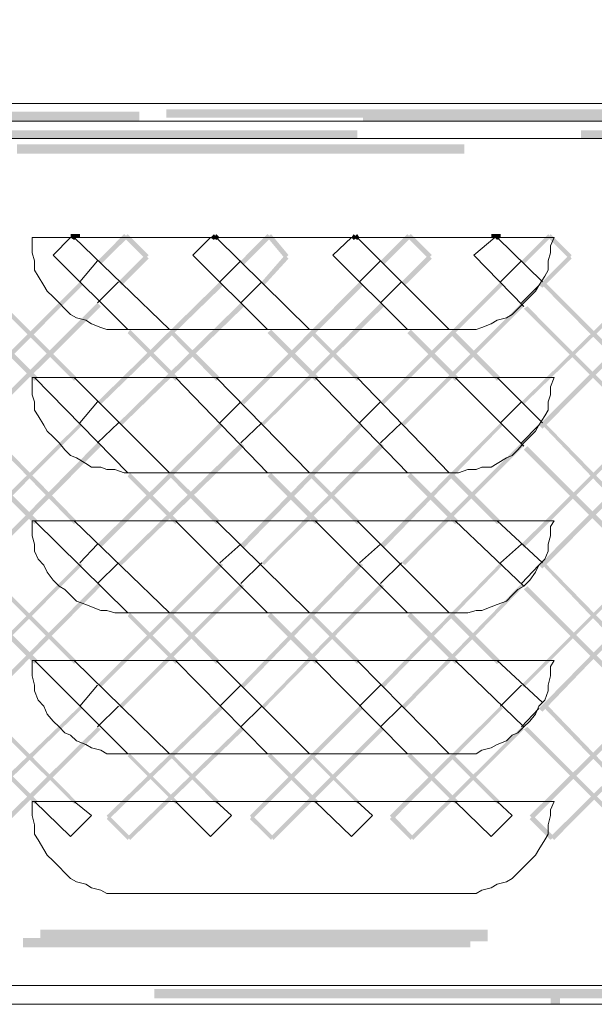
# Model space of a CAD drawing. Header units: millimetres. Extents: x -91 to 1961, y -1152 to 358.
# Tile 157 of 256: x 136 to 144, y 112 to 126. Entities that reach past the tile are written whole.
import ezdxf

# ---------------------------------------------------------------- set-up
doc = ezdxf.new("R2010")
doc.units = ezdxf.units.MM
doc.header["$MEASUREMENT"] = 0
doc.layers.get('0').update_dxf_attribs({"linetype": 'CONTINUOUS'})

msp = doc.modelspace()

# ---------------------------------------------------------------- hatches: boundary and pattern name
at = {"true_color": 0xaaaaaa}
h = msp.add_hatch(color=253, dxfattribs=at)
h.paths.add_polyline_path([(125.243, 124.699), (125.376, 124.699), (125.376, 124.567), (125.243, 124.567)])
h.paths.add_polyline_path([(169.004, 124.649), (169.12, 124.649), (169.12, 124.567), (169.004, 124.567)])
h.paths.add_polyline_path([(162.518, 124.699), (162.651, 124.699), (162.651, 124.567), (162.518, 124.567)])
h.paths.add_polyline_path([(143.839, 171.322), (143.972, 171.322), (143.972, 171.206), (143.839, 171.206)])
h.paths.add_polyline_path([(168.441, 171.322), (168.574, 171.322), (168.574, 171.206), (168.441, 171.206)])
h.paths.add_polyline_path([(118.758, 171.239), (118.89, 171.239), (118.89, 171.206), (118.758, 171.206)])
h.paths.add_polyline_path([(169.004, 171.322), (169.12, 171.322), (169.12, 171.239), (169.004, 171.239)])
h.paths.add_polyline_path([(143.839, 124.699), (143.972, 124.699), (143.972, 124.567), (143.839, 124.567)])
h = msp.add_hatch(color=253, dxfattribs=at)
h.paths.add_polyline_path([(120.329, 171.322), (120.462, 171.322), (120.462, 171.206), (120.329, 171.206)])
h.paths.add_polyline_path([(121.173, 124.699), (121.306, 124.699), (121.306, 124.567), (121.173, 124.567)])
h.paths.add_polyline_path([(143.078, 124.699), (143.211, 124.699), (143.211, 124.567), (143.078, 124.567)])
h = msp.add_hatch(color=253, dxfattribs=at)
h.paths.add_polyline_path([(159.094, 125.245), (163.114, 125.245), (163.114, 125.113), (159.094, 125.113)])
h.paths.add_polyline_path([(143.327, 112.208), (143.459, 112.208), (143.459, 112.026), (143.327, 112.026)])
h = msp.add_hatch(color=253, dxfattribs=at)
h.paths.add_polyline_path([(118.807, 124.732), (125.16, 124.732), (125.16, 124.616), (118.807, 124.616)])
h.paths.add_polyline_path([(128.337, 124.732), (134.69, 124.732), (134.69, 124.616), (128.337, 124.616)])
h.paths.add_polyline_path([(137.867, 124.732), (144.22, 124.732), (144.22, 124.616), (137.867, 124.616)])
h.paths.add_polyline_path([(147.397, 124.732), (153.75, 124.732), (153.75, 124.616), (147.397, 124.616)])
h.paths.add_polyline_path([(156.926, 124.732), (163.279, 124.732), (163.279, 124.616), (156.926, 124.616)])
h.paths.add_polyline_path([(166.456, 124.732), (167.267, 124.732), (167.267, 124.616), (166.456, 124.616)])
h = msp.add_hatch(color=253, dxfattribs=at)
h.paths.add_polyline_path([(166.075, 124.567), (159.722, 124.567), (159.722, 124.699), (166.075, 124.699)])
h.paths.add_polyline_path([(156.546, 124.567), (150.193, 124.567), (150.193, 124.699), (156.546, 124.699)])
h.paths.add_polyline_path([(147.016, 124.567), (140.663, 124.567), (140.663, 124.699), (147.016, 124.699)])
h.paths.add_polyline_path([(137.486, 124.567), (131.133, 124.567), (131.133, 124.699), (137.486, 124.699)])
h.paths.add_polyline_path([(127.957, 124.567), (121.736, 124.567), (121.736, 124.699), (127.957, 124.699)])
h = msp.add_hatch(color=253, dxfattribs=at)
h.paths.add_polyline_path([(169.169, 124.319), (162.816, 124.319), (162.816, 124.434), (169.169, 124.434)])
h.paths.add_polyline_path([(159.64, 124.319), (153.286, 124.319), (153.286, 124.434), (159.64, 124.434)])
h.paths.add_polyline_path([(150.11, 124.319), (143.757, 124.319), (143.757, 124.434), (150.11, 124.434)])
h.paths.add_polyline_path([(140.58, 124.319), (134.227, 124.319), (134.227, 124.434), (140.58, 124.434)])
h.paths.add_polyline_path([(131.05, 124.319), (124.697, 124.319), (124.697, 124.434), (131.05, 124.434)])
h.paths.add_polyline_path([(121.521, 124.319), (118.642, 124.319), (118.642, 124.434), (121.521, 124.434)])
h = msp.add_hatch(color=253, dxfattribs=at)
h.paths.add_polyline_path([(126.219, 124.236), (132.572, 124.236), (132.572, 124.104), (126.219, 124.104)])
h.paths.add_polyline_path([(135.749, 124.236), (142.102, 124.236), (142.102, 124.104), (135.749, 124.104)])
h.paths.add_polyline_path([(145.279, 124.236), (151.632, 124.236), (151.632, 124.104), (145.279, 124.104)])
h.paths.add_polyline_path([(154.809, 124.236), (161.162, 124.236), (161.162, 124.104), (154.809, 124.104)])
for points in [[(136.51, 122.912), (136.56, 122.962), (136.593, 122.912), (136.56, 122.879)], [(136.51, 122.962), (136.51, 122.912), (136.642, 122.912), (136.642, 122.962)], [(136.891, 122.581), (137.271, 122.962), (137.321, 122.912), (136.94, 122.532)], [(137.321, 122.962), (137.619, 122.664), (137.569, 122.614), (137.271, 122.912)], [(138.495, 122.912), (138.545, 122.962), (138.578, 122.912), (138.545, 122.879)], [(138.578, 122.962), (138.628, 122.912), (138.578, 122.879), (138.545, 122.912)], [(138.926, 122.581), (139.306, 122.962), (139.356, 122.912), (138.975, 122.532)], [(139.356, 122.962), (139.604, 122.664), (139.554, 122.614), (139.306, 122.912)], [(140.497, 122.912), (140.53, 122.962), (140.58, 122.912), (140.53, 122.879)], [(140.58, 122.962), (140.613, 122.912), (140.58, 122.879), (140.53, 122.912)], [(140.911, 122.581), (141.292, 122.962), (141.341, 122.912), (140.961, 122.532)], [(141.341, 122.962), (141.639, 122.664), (141.589, 122.614), (141.292, 122.912)], [(142.483, 122.962), (142.483, 122.912), (142.615, 122.912), (142.615, 122.962)], [(142.565, 122.962), (142.615, 122.912), (142.565, 122.879), (142.532, 122.912)], [(142.913, 122.581), (143.293, 122.962), (143.327, 122.912), (142.946, 122.532)], [(143.327, 122.962), (143.624, 122.664), (143.591, 122.614), (143.293, 122.912)], [(134.823, 122.697), (136.593, 120.927), (136.56, 120.877), (134.773, 122.664)], [(137.619, 122.614), (137.238, 122.234), (137.188, 122.284), (137.569, 122.664)], [(139.604, 122.614), (139.257, 122.234), (139.223, 122.284), (139.554, 122.664)], [(141.639, 122.614), (141.258, 122.234), (141.209, 122.284), (141.589, 122.664)], [(143.624, 122.614), (143.211, 122.201), (143.161, 122.234), (143.591, 122.664)], [(135.997, 120.877), (134.641, 122.234), (134.69, 122.284), (136.047, 120.927)], [(134.69, 120.331), (136.642, 122.284), (136.676, 122.234), (134.74, 120.282)], [(136.891, 120.579), (138.628, 122.284), (138.677, 122.234), (136.94, 120.546)], [(138.926, 120.579), (140.613, 122.284), (140.663, 122.234), (138.975, 120.546)], [(140.911, 120.579), (142.615, 122.284), (142.648, 122.234), (140.961, 120.546)], [(142.913, 120.579), (144.65, 122.284), (144.683, 122.234), (142.946, 120.546)], [(143.244, 122.284), (144.6, 120.927), (144.551, 120.877), (143.211, 122.234)], [(136.94, 121.936), (133.251, 118.263), (133.201, 118.296), (136.891, 121.986)], [(138.975, 121.936), (137.238, 120.249), (137.188, 120.282), (138.926, 121.986)], [(140.961, 121.936), (139.257, 120.249), (139.223, 120.282), (140.911, 121.986)], [(142.946, 121.936), (141.258, 120.249), (141.209, 120.282), (142.913, 121.986)], [(144.683, 120.166), (142.946, 121.903), (142.996, 121.936), (144.733, 120.199)], [(144.931, 121.936), (143.211, 120.199), (143.161, 120.249), (144.898, 121.986)], [(137.999, 120.877), (137.321, 121.556), (137.354, 121.605), (138.032, 120.927)], [(137.949, 121.605), (138.628, 120.927), (138.578, 120.877), (137.916, 121.556)], [(139.984, 120.877), (139.306, 121.556), (139.356, 121.605), (140.034, 120.927)], [(139.935, 121.605), (140.613, 120.927), (140.58, 120.877), (139.902, 121.556)], [(141.97, 120.877), (141.292, 121.556), (141.341, 121.605), (142.019, 120.927)], [(141.937, 121.605), (142.615, 120.927), (142.565, 120.877), (141.887, 121.556)], [(134.823, 120.712), (136.593, 118.892), (136.56, 118.842), (134.773, 120.679)], [(135.997, 118.842), (134.641, 120.199), (134.69, 120.249), (136.047, 118.892)], [(134.69, 118.346), (136.642, 120.282), (136.676, 120.249), (134.74, 118.296)], [(136.891, 118.561), (138.628, 120.282), (138.677, 120.249), (136.94, 118.511)], [(138.926, 118.561), (140.613, 120.282), (140.663, 120.249), (138.975, 118.511)], [(140.911, 118.561), (142.615, 120.282), (142.648, 120.249), (140.961, 118.511)], [(142.913, 118.561), (144.65, 120.282), (144.683, 120.249), (142.946, 118.511)], [(143.244, 120.282), (144.6, 118.892), (144.551, 118.842), (143.211, 120.249)], [(136.94, 119.951), (133.201, 116.179), (133.168, 116.228), (136.891, 120)], [(138.975, 119.951), (137.238, 118.263), (137.188, 118.296), (138.926, 120)], [(140.961, 119.951), (139.257, 118.263), (139.223, 118.296), (140.911, 120)], [(142.946, 119.951), (141.258, 118.263), (141.209, 118.296), (142.913, 120)], [(144.683, 118.164), (142.946, 119.901), (142.996, 119.951), (144.733, 118.214)], [(144.931, 119.951), (143.211, 118.214), (143.161, 118.263), (144.898, 120)], [(137.999, 118.842), (137.321, 119.521), (137.354, 119.57), (138.032, 118.892)], [(137.949, 119.57), (138.628, 118.892), (138.578, 118.842), (137.916, 119.521)], [(139.984, 118.842), (139.306, 119.521), (139.356, 119.57), (140.034, 118.892)], [(139.935, 119.57), (140.613, 118.892), (140.58, 118.842), (139.902, 119.521)], [(141.97, 118.842), (141.292, 119.521), (141.341, 119.57), (142.019, 118.892)], [(141.937, 119.57), (142.615, 118.892), (142.565, 118.842), (141.887, 119.521)], [(134.823, 118.677), (136.593, 116.907), (136.56, 116.857), (134.773, 118.644)], [(134.69, 116.344), (136.642, 118.296), (136.676, 118.263), (134.74, 116.311)], [(136.891, 116.559), (138.628, 118.296), (138.677, 118.263), (136.94, 116.526)], [(138.926, 116.559), (140.613, 118.296), (140.663, 118.263), (138.975, 116.526)], [(140.911, 116.559), (142.615, 118.296), (142.648, 118.263), (140.961, 116.526)], [(142.913, 116.559), (144.65, 118.296), (144.683, 118.263), (142.946, 116.526)], [(143.244, 118.296), (144.6, 116.907), (144.551, 116.857), (143.211, 118.263)], [(135.997, 116.857), (134.641, 118.214), (134.69, 118.263), (136.047, 116.907)], [(136.94, 117.965), (133.383, 114.359), (133.334, 114.408), (136.891, 117.999)], [(138.975, 117.965), (137.238, 116.228), (137.188, 116.261), (138.926, 117.999)], [(140.961, 117.965), (139.257, 116.228), (139.223, 116.261), (140.911, 117.999)], [(142.946, 117.965), (141.258, 116.228), (141.209, 116.261), (142.913, 117.999)], [(144.931, 117.965), (143.211, 116.179), (143.161, 116.228), (144.898, 117.999)], [(144.683, 116.179), (142.946, 117.916), (142.996, 117.965), (144.733, 116.228)], [(137.999, 116.857), (137.321, 117.535), (137.354, 117.585), (138.032, 116.907)], [(137.949, 117.585), (138.628, 116.907), (138.578, 116.857), (137.916, 117.535)], [(139.984, 116.857), (139.306, 117.535), (139.356, 117.585), (140.034, 116.907)], [(139.935, 117.585), (140.613, 116.907), (140.58, 116.857), (139.902, 117.535)], [(141.97, 116.857), (141.292, 117.535), (141.341, 117.585), (142.019, 116.907)], [(141.937, 117.585), (142.615, 116.907), (142.565, 116.857), (141.887, 117.535)], [(134.823, 116.691), (136.593, 114.905), (136.56, 114.872), (134.773, 116.642)], [(135.997, 114.872), (134.641, 116.228), (134.69, 116.261), (136.047, 114.905)], [(135.021, 114.706), (136.642, 116.261), (136.676, 116.228), (135.071, 114.656)], [(137.023, 114.706), (138.628, 116.261), (138.677, 116.228), (137.056, 114.656)], [(139.058, 114.706), (140.613, 116.261), (140.663, 116.228), (139.091, 114.656)], [(141.043, 114.706), (142.615, 116.261), (142.648, 116.228), (141.093, 114.656)], [(143.029, 114.706), (144.65, 116.311), (144.683, 116.261), (143.078, 114.656)], [(143.244, 116.311), (144.6, 114.905), (144.551, 114.872), (143.211, 116.261)], [(136.94, 115.93), (135.369, 114.359), (135.319, 114.408), (136.891, 115.964)], [(138.975, 115.93), (137.354, 114.359), (137.321, 114.408), (138.926, 115.964)], [(140.961, 115.93), (139.389, 114.359), (139.356, 114.408), (140.911, 115.964)], [(142.946, 115.93), (141.374, 114.359), (141.341, 114.408), (142.913, 115.964)], [(144.518, 114.359), (142.946, 115.93), (142.996, 115.964), (144.551, 114.408)], [(144.931, 115.93), (143.376, 114.359), (143.327, 114.408), (144.898, 115.964)], [(137.999, 114.872), (137.321, 115.55), (137.354, 115.583), (138.032, 114.905)], [(137.949, 115.583), (138.628, 114.905), (138.578, 114.872), (137.916, 115.55)], [(139.984, 114.872), (139.306, 115.55), (139.356, 115.583), (140.034, 114.905)], [(139.935, 115.583), (140.613, 114.905), (140.58, 114.872), (139.902, 115.55)], [(141.97, 114.872), (141.292, 115.55), (141.341, 115.583), (142.019, 114.905)], [(141.937, 115.583), (142.615, 114.905), (142.565, 114.872), (141.887, 115.55)], [(137.321, 114.359), (137.023, 114.656), (137.056, 114.706), (137.354, 114.408)], [(139.356, 114.359), (139.058, 114.656), (139.091, 114.706), (139.389, 114.408)], [(141.341, 114.359), (141.043, 114.656), (141.093, 114.706), (141.374, 114.408)], [(143.327, 114.359), (143.029, 114.656), (143.078, 114.706), (143.376, 114.408)]]:
    msp.add_hatch(color=253, dxfattribs=at).paths.add_polyline_path(points)
h = msp.add_hatch(color=253, dxfattribs=at)
h.paths.add_polyline_path([(126.302, 112.969), (132.655, 112.969), (132.655, 112.837), (126.302, 112.837)])
h.paths.add_polyline_path([(135.832, 112.969), (142.185, 112.969), (142.185, 112.837), (135.832, 112.837)])
h.paths.add_polyline_path([(145.362, 112.969), (151.715, 112.969), (151.715, 112.837), (145.362, 112.837)])
h.paths.add_polyline_path([(154.891, 112.969), (161.244, 112.969), (161.244, 112.837), (154.891, 112.837)])
h = msp.add_hatch(color=253, dxfattribs=at)
h.paths.add_polyline_path([(161.493, 112.969), (155.139, 112.969), (155.139, 113.085), (161.493, 113.085)])
h.paths.add_polyline_path([(151.963, 112.969), (145.61, 112.969), (145.61, 113.085), (151.963, 113.085)])
h.paths.add_polyline_path([(142.433, 112.969), (136.08, 112.969), (136.08, 113.085), (142.433, 113.085)])
h.paths.add_polyline_path([(132.903, 112.969), (126.55, 112.969), (126.55, 113.085), (132.903, 113.085)])
h = msp.add_hatch(color=253, dxfattribs=at)
h.paths.add_polyline_path([(161.493, 112.919), (155.139, 112.919), (155.139, 113.052), (161.493, 113.052)])
h.paths.add_polyline_path([(151.963, 112.919), (145.61, 112.919), (145.61, 113.052), (151.963, 113.052)])
h.paths.add_polyline_path([(142.433, 112.919), (136.08, 112.919), (136.08, 113.052), (142.433, 113.052)])
h.paths.add_polyline_path([(132.903, 112.919), (126.55, 112.919), (126.55, 113.052), (132.903, 113.052)])
h = msp.add_hatch(color=253, dxfattribs=at)
h.paths.add_polyline_path([(118.642, 112.241), (124.995, 112.241), (124.995, 112.109), (118.642, 112.109)])
h.paths.add_polyline_path([(128.172, 112.241), (134.525, 112.241), (134.525, 112.109), (128.172, 112.109)])
h.paths.add_polyline_path([(137.701, 112.241), (144.054, 112.241), (144.054, 112.109), (137.701, 112.109)])
h.paths.add_polyline_path([(147.231, 112.241), (153.584, 112.241), (153.584, 112.109), (147.231, 112.109)])
h.paths.add_polyline_path([(156.761, 112.241), (163.114, 112.241), (163.114, 112.109), (156.761, 112.109)])
h.paths.add_polyline_path([(166.291, 112.241), (169.169, 112.241), (169.169, 112.109), (166.291, 112.109)])

# ---------------------------------------------------------------- linework, layer by layer
at = {"color": 7, "linetype": 'Continuous', "lineweight": 5}
for points in [[(169.037, 124.815), (118.758, 124.815), (118.758, 124.815)], [(118.642, 124.319), (169.169, 124.319), (169.169, 124.319)], [(169.169, 112.291), (118.642, 112.291), (118.642, 112.291)]]:
    msp.add_lwpolyline(points, dxfattribs=at)
at = {"color": 7, "linetype": 'Continuous', "lineweight": 20}
for points in [[(169.169, 124.567), (118.642, 124.567), (118.642, 124.567)], [(135.964, 122.912), (143.376, 122.912), (143.376, 122.912)], [(135.964, 122.912), (135.964, 122.796), (135.964, 122.796)], [(136.262, 122.664), (136.51, 122.912), (136.51, 122.912)], [(136.56, 122.912), (137.916, 121.605), (137.916, 121.605)], [(138.247, 122.664), (138.495, 122.912), (138.495, 122.912)], [(138.578, 122.912), (139.902, 121.605), (139.902, 121.605)], [(140.233, 122.664), (140.497, 122.912), (140.497, 122.912)], [(140.58, 122.912), (141.887, 121.605), (141.887, 121.605)], [(142.235, 122.664), (142.532, 122.912), (142.532, 122.912)], [(142.565, 122.912), (143.211, 122.284), (143.211, 122.284)], [(143.327, 122.796), (143.376, 122.912), (143.376, 122.912)], [(135.964, 122.796), (135.964, 122.697), (135.964, 122.697)], [(143.327, 122.697), (143.327, 122.796), (143.327, 122.796)], [(135.964, 122.697), (135.997, 122.581), (135.997, 122.581)], [(137.321, 121.605), (136.262, 122.664), (136.262, 122.664)], [(139.306, 121.605), (138.247, 122.664), (138.247, 122.664)], [(141.292, 121.605), (140.233, 122.664), (140.233, 122.664)], [(142.946, 121.936), (142.235, 122.664), (142.235, 122.664)], [(143.293, 122.581), (143.327, 122.697), (143.327, 122.697)], [(135.997, 122.581), (135.997, 122.449), (135.997, 122.449)], [(136.642, 122.284), (136.891, 122.581), (136.891, 122.581)], [(138.628, 122.284), (138.926, 122.581), (138.926, 122.581)], [(140.613, 122.284), (140.911, 122.581), (140.911, 122.581)], [(142.615, 122.284), (142.913, 122.581), (142.913, 122.581)], [(143.293, 122.449), (143.293, 122.581), (143.293, 122.581)], [(135.997, 122.449), (136.047, 122.366), (136.047, 122.366)], [(136.047, 122.366), (136.13, 122.234), (136.13, 122.234)], [(143.161, 122.234), (143.244, 122.366), (143.244, 122.366)], [(143.244, 122.366), (143.293, 122.449), (143.293, 122.449)], [(136.13, 122.234), (136.179, 122.151), (136.179, 122.151)], [(137.188, 122.284), (136.891, 121.986), (136.891, 121.986)], [(139.223, 122.284), (138.926, 121.986), (138.926, 121.986)], [(141.209, 122.284), (140.911, 121.986), (140.911, 121.986)], [(143.161, 122.234), (142.913, 121.986), (142.913, 121.986)], [(143.111, 122.151), (143.161, 122.234), (143.161, 122.234)], [(136.179, 122.151), (136.262, 122.069), (136.262, 122.069)], [(136.262, 122.069), (136.345, 121.986), (136.345, 121.986)], [(142.946, 121.986), (143.029, 122.069), (143.029, 122.069)], [(143.029, 122.069), (143.111, 122.151), (143.111, 122.151)], [(136.345, 121.986), (136.427, 121.903), (136.427, 121.903)], [(142.863, 121.903), (142.946, 121.986), (142.946, 121.986)], [(136.427, 121.903), (136.51, 121.82), (136.51, 121.82)], [(136.51, 121.82), (136.593, 121.771), (136.593, 121.771)], [(136.593, 121.771), (136.725, 121.738), (136.725, 121.738)], [(142.565, 121.738), (142.698, 121.771), (142.698, 121.771)], [(142.698, 121.771), (142.781, 121.82), (142.781, 121.82)], [(142.781, 121.82), (142.863, 121.903), (142.863, 121.903)], [(136.725, 121.738), (136.808, 121.688), (136.808, 121.688)], [(136.808, 121.688), (136.94, 121.638), (136.94, 121.638)], [(136.94, 121.638), (137.023, 121.605), (137.023, 121.605)], [(142.268, 121.605), (142.35, 121.638), (142.35, 121.638)], [(142.35, 121.638), (142.483, 121.688), (142.483, 121.688)], [(142.483, 121.688), (142.565, 121.738), (142.565, 121.738)], [(137.023, 121.605), (137.139, 121.605), (137.139, 121.605)], [(137.139, 121.605), (137.271, 121.605), (137.271, 121.605)], [(142.019, 121.605), (137.271, 121.605), (137.271, 121.605)], [(142.019, 121.605), (142.152, 121.605), (142.152, 121.605)], [(142.152, 121.605), (142.268, 121.605), (142.268, 121.605)], [(135.964, 120.927), (135.964, 120.795), (135.964, 120.795)], [(135.964, 120.927), (143.376, 120.927), (143.376, 120.927)], [(135.964, 120.795), (135.964, 120.679), (135.964, 120.679)], [(137.321, 119.57), (135.997, 120.927), (135.997, 120.927)], [(136.56, 120.927), (137.916, 119.57), (137.916, 119.57)], [(139.306, 119.57), (137.999, 120.927), (137.999, 120.927)], [(138.578, 120.927), (139.902, 119.57), (139.902, 119.57)], [(141.292, 119.57), (139.984, 120.927), (139.984, 120.927)], [(140.58, 120.927), (141.887, 119.57), (141.887, 119.57)], [(142.946, 119.951), (141.97, 120.927), (141.97, 120.927)], [(142.565, 120.927), (143.211, 120.282), (143.211, 120.282)], [(143.327, 120.795), (143.376, 120.927), (143.376, 120.927)], [(143.327, 120.679), (143.327, 120.795), (143.327, 120.795)], [(135.964, 120.679), (135.997, 120.579), (135.997, 120.579)], [(143.293, 120.579), (143.327, 120.679), (143.327, 120.679)], [(135.997, 120.579), (135.997, 120.464), (135.997, 120.464)], [(136.642, 120.282), (136.891, 120.579), (136.891, 120.579)], [(138.628, 120.282), (138.926, 120.579), (138.926, 120.579)], [(140.613, 120.282), (140.911, 120.579), (140.911, 120.579)], [(142.615, 120.282), (142.913, 120.579), (142.913, 120.579)], [(143.293, 120.464), (143.293, 120.579), (143.293, 120.579)], [(135.997, 120.464), (136.047, 120.381), (136.047, 120.381)], [(136.047, 120.381), (136.13, 120.249), (136.13, 120.249)], [(143.161, 120.249), (143.244, 120.381), (143.244, 120.381)], [(143.244, 120.381), (143.293, 120.464), (143.293, 120.464)], [(136.13, 120.249), (136.179, 120.166), (136.179, 120.166)], [(137.188, 120.282), (136.891, 120), (136.891, 120)], [(139.223, 120.282), (138.926, 120), (138.926, 120)], [(141.209, 120.282), (140.911, 120), (140.911, 120)], [(143.161, 120.249), (142.913, 120), (142.913, 120)], [(143.111, 120.166), (143.161, 120.249), (143.161, 120.249)], [(136.179, 120.166), (136.262, 120.083), (136.262, 120.083)], [(143.029, 120.083), (143.111, 120.166), (143.111, 120.166)], [(136.262, 120.083), (136.345, 120), (136.345, 120)], [(136.345, 120), (136.427, 119.901), (136.427, 119.901)], [(142.863, 119.901), (142.946, 120), (142.946, 120)], [(142.946, 120), (143.029, 120.083), (143.029, 120.083)], [(136.427, 119.901), (136.51, 119.818), (136.51, 119.818)], [(136.51, 119.818), (136.593, 119.785), (136.593, 119.785)], [(142.698, 119.785), (142.781, 119.818), (142.781, 119.818)], [(142.781, 119.818), (142.863, 119.901), (142.863, 119.901)], [(136.593, 119.785), (136.725, 119.703), (136.725, 119.703)], [(136.725, 119.703), (136.808, 119.653), (136.808, 119.653)], [(142.483, 119.653), (142.565, 119.703), (142.565, 119.703)], [(142.565, 119.703), (142.698, 119.785), (142.698, 119.785)], [(136.808, 119.653), (136.94, 119.653), (136.94, 119.653)], [(136.94, 119.653), (137.023, 119.62), (137.023, 119.62)], [(137.023, 119.62), (137.139, 119.62), (137.139, 119.62)], [(137.139, 119.62), (137.271, 119.57), (137.271, 119.57)], [(142.019, 119.57), (137.271, 119.57), (137.271, 119.57)], [(142.019, 119.57), (142.152, 119.62), (142.152, 119.62)], [(142.152, 119.62), (142.268, 119.62), (142.268, 119.62)], [(142.268, 119.62), (142.35, 119.653), (142.35, 119.653)], [(142.35, 119.653), (142.483, 119.653), (142.483, 119.653)], [(135.964, 118.892), (135.964, 118.809), (135.964, 118.809)], [(135.964, 118.892), (143.376, 118.892), (143.376, 118.892)], [(137.321, 117.585), (135.997, 118.892), (135.997, 118.892)], [(136.56, 118.892), (137.916, 117.585), (137.916, 117.585)], [(139.306, 117.585), (137.999, 118.892), (137.999, 118.892)], [(138.578, 118.892), (139.902, 117.585), (139.902, 117.585)], [(141.292, 117.585), (139.984, 118.892), (139.984, 118.892)], [(140.58, 118.892), (141.887, 117.585), (141.887, 117.585)], [(142.946, 117.965), (141.97, 118.892), (141.97, 118.892)], [(142.565, 118.892), (143.211, 118.296), (143.211, 118.296)], [(143.327, 118.809), (143.376, 118.892), (143.376, 118.892)], [(135.964, 118.809), (135.964, 118.677), (135.964, 118.677)], [(143.327, 118.677), (143.327, 118.809), (143.327, 118.809)], [(135.964, 118.677), (135.997, 118.561), (135.997, 118.561)], [(135.997, 118.561), (135.997, 118.462), (135.997, 118.462)], [(136.642, 118.296), (136.891, 118.561), (136.891, 118.561)], [(138.628, 118.296), (138.926, 118.561), (138.926, 118.561)], [(140.613, 118.296), (140.911, 118.561), (140.911, 118.561)], [(142.615, 118.296), (142.913, 118.561), (142.913, 118.561)], [(143.293, 118.561), (143.327, 118.677), (143.327, 118.677)], [(143.293, 118.462), (143.293, 118.561), (143.293, 118.561)], [(135.997, 118.462), (136.047, 118.346), (136.047, 118.346)], [(143.244, 118.346), (143.293, 118.462), (143.293, 118.462)], [(136.047, 118.346), (136.13, 118.263), (136.13, 118.263)], [(137.188, 118.296), (136.891, 117.999), (136.891, 117.999)], [(139.223, 118.296), (138.926, 117.999), (138.926, 117.999)], [(141.209, 118.296), (140.911, 117.999), (140.911, 117.999)], [(143.161, 118.263), (143.244, 118.346), (143.244, 118.346)], [(136.13, 118.263), (136.179, 118.164), (136.179, 118.164)], [(136.179, 118.164), (136.262, 118.048), (136.262, 118.048)], [(143.161, 118.263), (142.913, 117.999), (142.913, 117.999)], [(143.029, 118.048), (143.111, 118.164), (143.111, 118.164)], [(143.111, 118.164), (143.161, 118.263), (143.161, 118.263)], [(136.262, 118.048), (136.345, 117.965), (136.345, 117.965)], [(142.946, 117.965), (143.029, 118.048), (143.029, 118.048)], [(136.345, 117.965), (136.427, 117.916), (136.427, 117.916)], [(136.427, 117.916), (136.51, 117.833), (136.51, 117.833)], [(142.781, 117.833), (142.863, 117.916), (142.863, 117.916)], [(142.863, 117.916), (142.946, 117.965), (142.946, 117.965)], [(136.51, 117.833), (136.593, 117.75), (136.593, 117.75)], [(136.593, 117.75), (136.725, 117.701), (136.725, 117.701)], [(142.565, 117.701), (142.698, 117.75), (142.698, 117.75)], [(142.698, 117.75), (142.781, 117.833), (142.781, 117.833)], [(136.725, 117.701), (136.808, 117.668), (136.808, 117.668)], [(136.808, 117.668), (136.94, 117.618), (136.94, 117.618)], [(136.94, 117.618), (137.023, 117.618), (137.023, 117.618)], [(137.023, 117.618), (137.139, 117.585), (137.139, 117.585)], [(137.139, 117.585), (137.271, 117.585), (137.271, 117.585)], [(142.019, 117.585), (137.271, 117.585), (137.271, 117.585)], [(142.019, 117.585), (142.152, 117.585), (142.152, 117.585)], [(142.152, 117.585), (142.268, 117.618), (142.268, 117.618)], [(142.268, 117.618), (142.35, 117.618), (142.35, 117.618)], [(142.35, 117.618), (142.483, 117.668), (142.483, 117.668)], [(142.483, 117.668), (142.565, 117.701), (142.565, 117.701)], [(135.964, 116.907), (143.376, 116.907), (143.376, 116.907)], [(135.964, 116.907), (135.964, 116.824), (135.964, 116.824)], [(137.321, 115.583), (135.997, 116.907), (135.997, 116.907)], [(136.56, 116.907), (137.916, 115.583), (137.916, 115.583)], [(139.306, 115.583), (137.999, 116.907), (137.999, 116.907)], [(138.578, 116.907), (139.902, 115.583), (139.902, 115.583)], [(141.292, 115.583), (139.984, 116.907), (139.984, 116.907)], [(140.58, 116.907), (141.887, 115.583), (141.887, 115.583)], [(142.946, 115.964), (141.97, 116.907), (141.97, 116.907)], [(142.565, 116.907), (143.211, 116.311), (143.211, 116.311)], [(143.327, 116.824), (143.376, 116.907), (143.376, 116.907)], [(135.964, 116.824), (135.964, 116.691), (135.964, 116.691)], [(143.327, 116.691), (143.327, 116.824), (143.327, 116.824)], [(135.964, 116.691), (135.997, 116.559), (135.997, 116.559)], [(143.293, 116.559), (143.327, 116.691), (143.327, 116.691)], [(135.997, 116.559), (135.997, 116.476), (135.997, 116.476)], [(135.997, 116.476), (136.047, 116.344), (136.047, 116.344)], [(136.642, 116.261), (136.891, 116.559), (136.891, 116.559)], [(138.628, 116.261), (138.926, 116.559), (138.926, 116.559)], [(140.613, 116.261), (140.911, 116.559), (140.911, 116.559)], [(142.615, 116.261), (142.913, 116.559), (142.913, 116.559)], [(143.244, 116.344), (143.293, 116.476), (143.293, 116.476)], [(143.293, 116.476), (143.293, 116.559), (143.293, 116.559)], [(136.047, 116.344), (136.13, 116.261), (136.13, 116.261)], [(143.161, 116.261), (143.244, 116.344), (143.244, 116.344)], [(136.13, 116.261), (136.179, 116.146), (136.179, 116.146)], [(137.188, 116.261), (136.891, 115.964), (136.891, 115.964)], [(139.223, 116.261), (138.926, 115.964), (138.926, 115.964)], [(141.209, 116.261), (140.911, 115.964), (140.911, 115.964)], [(143.161, 116.228), (142.913, 115.964), (142.913, 115.964)], [(143.111, 116.146), (143.161, 116.261), (143.161, 116.261)], [(136.179, 116.146), (136.262, 116.046), (136.262, 116.046)], [(136.262, 116.046), (136.345, 115.964), (136.345, 115.964)], [(142.946, 115.964), (143.029, 116.046), (143.029, 116.046)], [(143.029, 116.046), (143.111, 116.146), (143.111, 116.146)], [(136.345, 115.964), (136.427, 115.881), (136.427, 115.881)], [(142.863, 115.881), (142.946, 115.964), (142.946, 115.964)], [(136.427, 115.881), (136.51, 115.848), (136.51, 115.848)], [(136.51, 115.848), (136.593, 115.765), (136.593, 115.765)], [(136.593, 115.765), (136.725, 115.715), (136.725, 115.715)], [(142.565, 115.715), (142.698, 115.765), (142.698, 115.765)], [(142.698, 115.765), (142.781, 115.848), (142.781, 115.848)], [(142.781, 115.848), (142.863, 115.881), (142.863, 115.881)], [(136.725, 115.715), (136.808, 115.666), (136.808, 115.666)], [(136.808, 115.666), (136.94, 115.633), (136.94, 115.633)], [(136.94, 115.633), (137.023, 115.583), (137.023, 115.583)], [(142.268, 115.583), (142.35, 115.633), (142.35, 115.633)], [(142.35, 115.633), (142.483, 115.666), (142.483, 115.666)], [(142.483, 115.666), (142.565, 115.715), (142.565, 115.715)], [(137.023, 115.583), (137.139, 115.583), (137.139, 115.583)], [(137.139, 115.583), (137.271, 115.583), (137.271, 115.583)], [(142.019, 115.583), (137.271, 115.583), (137.271, 115.583)], [(142.019, 115.583), (142.152, 115.583), (142.152, 115.583)], [(142.152, 115.583), (142.268, 115.583), (142.268, 115.583)], [(135.964, 114.905), (143.376, 114.905), (143.376, 114.905)], [(135.964, 114.905), (135.964, 114.789), (135.964, 114.789)], [(135.964, 114.789), (135.964, 114.706), (135.964, 114.706)], [(136.51, 114.408), (135.997, 114.905), (135.997, 114.905)], [(136.56, 114.905), (136.808, 114.706), (136.808, 114.706)], [(138.495, 114.408), (137.999, 114.905), (137.999, 114.905)], [(138.578, 114.905), (138.793, 114.706), (138.793, 114.706)], [(140.497, 114.408), (139.984, 114.905), (139.984, 114.905)], [(140.58, 114.905), (140.795, 114.706), (140.795, 114.706)], [(142.483, 114.408), (141.97, 114.905), (141.97, 114.905)], [(142.565, 114.905), (142.781, 114.706), (142.781, 114.706)], [(143.327, 114.789), (143.376, 114.905), (143.376, 114.905)], [(143.327, 114.706), (143.327, 114.789), (143.327, 114.789)], [(135.964, 114.706), (135.997, 114.574), (135.997, 114.574)], [(136.808, 114.706), (136.51, 114.408), (136.51, 114.408)], [(138.793, 114.706), (138.495, 114.408), (138.495, 114.408)], [(140.795, 114.706), (140.497, 114.408), (140.497, 114.408)], [(142.781, 114.706), (142.483, 114.408), (142.483, 114.408)], [(143.293, 114.574), (143.327, 114.706), (143.327, 114.706)], [(135.997, 114.574), (135.997, 114.441), (135.997, 114.441)], [(143.293, 114.441), (143.293, 114.574), (143.293, 114.574)], [(135.997, 114.441), (136.047, 114.359), (136.047, 114.359)], [(136.047, 114.359), (136.13, 114.226), (136.13, 114.226)], [(143.161, 114.226), (143.244, 114.359), (143.244, 114.359)], [(143.244, 114.359), (143.293, 114.441), (143.293, 114.441)], [(136.13, 114.226), (136.179, 114.144), (136.179, 114.144)], [(143.111, 114.144), (143.161, 114.226), (143.161, 114.226)], [(136.179, 114.144), (136.262, 114.061), (136.262, 114.061)], [(143.029, 114.061), (143.111, 114.144), (143.111, 114.144)], [(136.262, 114.061), (136.345, 113.978), (136.345, 113.978)], [(136.345, 113.978), (136.427, 113.895), (136.427, 113.895)], [(142.863, 113.895), (142.946, 113.978), (142.946, 113.978)], [(142.946, 113.978), (143.029, 114.061), (143.029, 114.061)], [(136.427, 113.895), (136.51, 113.813), (136.51, 113.813)], [(136.51, 113.813), (136.593, 113.763), (136.593, 113.763)], [(142.698, 113.763), (142.781, 113.813), (142.781, 113.813)], [(142.781, 113.813), (142.863, 113.895), (142.863, 113.895)], [(136.593, 113.763), (136.725, 113.73), (136.725, 113.73)], [(136.725, 113.73), (136.808, 113.68), (136.808, 113.68)], [(136.808, 113.68), (136.94, 113.647), (136.94, 113.647)], [(142.35, 113.647), (142.483, 113.68), (142.483, 113.68)], [(142.483, 113.68), (142.565, 113.73), (142.565, 113.73)], [(142.565, 113.73), (142.698, 113.763), (142.698, 113.763)], [(136.94, 113.647), (137.023, 113.598), (137.023, 113.598)], [(137.023, 113.598), (137.139, 113.598), (137.139, 113.598)], [(137.139, 113.598), (137.271, 113.598), (137.271, 113.598)], [(142.019, 113.598), (137.271, 113.598), (137.271, 113.598)], [(142.019, 113.598), (142.152, 113.598), (142.152, 113.598)], [(142.152, 113.598), (142.268, 113.598), (142.268, 113.598)], [(142.268, 113.598), (142.35, 113.647), (142.35, 113.647)], [(118.642, 112.026), (169.169, 112.026), (169.169, 112.026)]]:
    msp.add_lwpolyline(points, dxfattribs=at)

doc.saveas('drawing.dxf')
